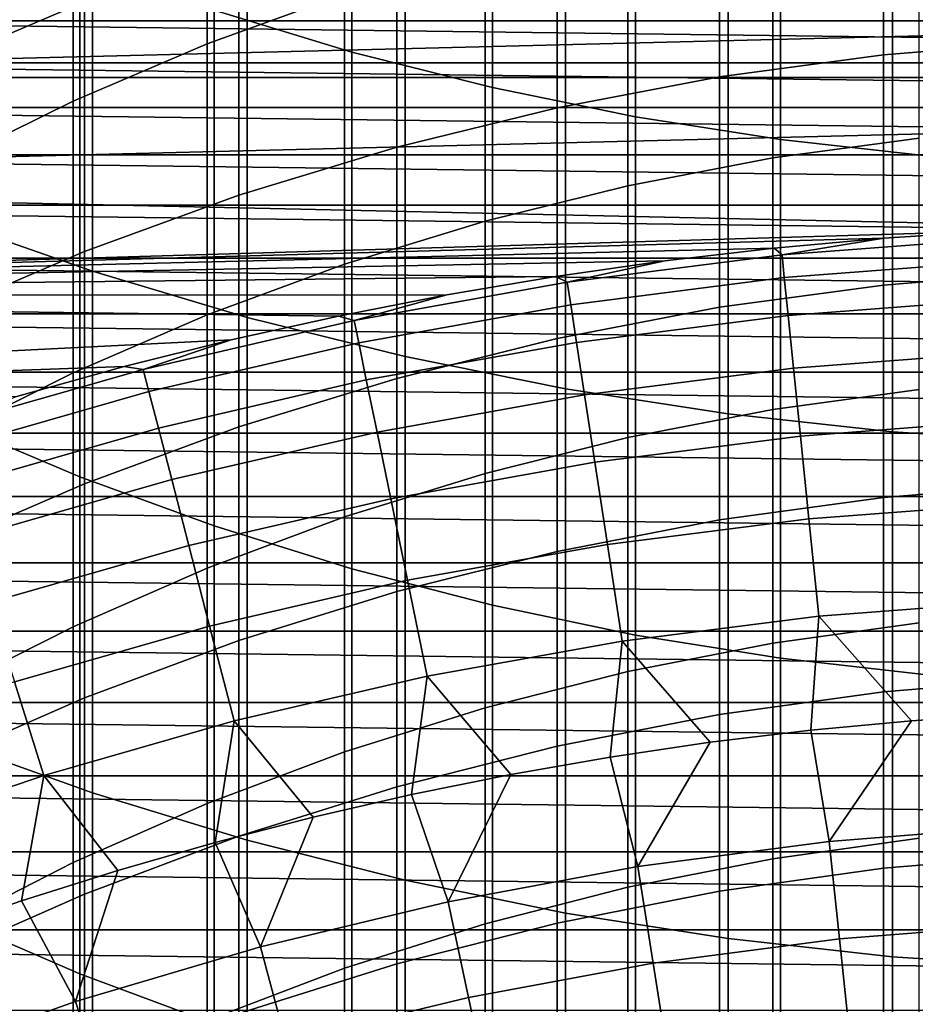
# Model space of a CAD drawing. Header units: metres. Extents: x -28 to 70, y -218 to 28.
# Tile 65 of 256: x -4.33 to -1.08, y -187.32 to -183.75. Entities that reach past the tile are written whole.
import ezdxf

# ---------------------------------------------------------------- set-up
doc = ezdxf.new("R2010")
doc.units = ezdxf.units.M
doc.layers.add('solid_10_261_432_XXX', color=7, linetype='CONTINUOUS')

msp = doc.modelspace()

# ---------------------------------------------------------------- linework, layer by layer
at = {"layer": 'solid_10_261_432_XXX'}
for points in [[(-3.122935, -181.936508, 457.158569), (-3.122935, -183.871628, 454.873779), (-3.621314, -183.720001, 454.748901), (-3.621314, -181.788376, 457.029572)], [(-2.613968, -182.062515, 457.268311), (-2.613968, -184.00061, 454.97998), (-3.122935, -183.871628, 454.873779), (-3.122935, -181.936508, 457.158569)], [(-2.096138, -182.16597, 457.358398), (-2.096138, -184.106506, 455.0672), (-2.613968, -184.00061, 454.97998), (-2.613968, -182.062515, 457.268311)], [(-1.571201, -182.246521, 457.428558), (-1.571201, -184.188965, 455.135101), (-2.096138, -184.106506, 455.0672), (-2.096138, -182.16597, 457.358398)], [(-1.040938, -182.303894, 457.478516), (-1.040938, -184.247696, 455.183472), (-1.571201, -184.188965, 455.135101), (-1.571201, -182.246521, 457.428558)], [(-4.608047, -182.525528, 457.671539), (-4.608047, -184.474564, 455.370331), (-4.061356, -184.665924, 455.527924), (-4.061356, -182.712479, 457.834351)], [(-3.646882, -182.797226, 424.872955), (-3.646882, -183.842422, 422.576691), (-3.1491, -183.661148, 422.497192), (-3.1491, -182.618225, 424.788483)], [(-4.090651, -182.721436, 422.084991), (-4.090651, -183.689835, 419.79187), (-4.636589, -183.921066, 419.885803), (-4.636589, -182.949982, 422.185242)], [(-4.061356, -182.712479, 457.834351), (-4.061356, -184.665924, 455.527924), (-3.501391, -184.83287, 455.665405), (-3.501391, -182.875565, 457.976379)], [(-4.1323, -183.002136, 424.969666), (-4.1323, -184.049911, 422.667725), (-3.646882, -183.842422, 422.576691), (-3.646882, -182.797226, 424.872955)], [(-3.501391, -182.875565, 457.976379), (-3.501391, -184.83287, 455.665405), (-2.929983, -184.974838, 455.782318), (-2.929983, -183.014252, 458.097168)], [(-0.599433, -182.937088, 419.486145), (-0.599433, -183.833786, 417.18808), (-1.197506, -183.881912, 417.206085), (-1.197506, -182.984695, 419.505463)], [(-4.603708, -183.232254, 425.078247), (-4.603708, -184.282928, 422.769928), (-4.1323, -184.049911, 422.667725), (-4.1323, -183.002136, 424.969666)], [(-2.929983, -183.014252, 458.097168), (-2.929983, -184.974838, 455.782318), (-2.348998, -185.09137, 455.878296), (-2.348998, -183.128098, 458.19632)], [(-1.197506, -182.984695, 419.505463), (-1.197506, -183.881912, 417.206085), (-1.791665, -183.961975, 417.236053), (-1.791665, -183.063889, 419.537628)], [(-1.791665, -183.063889, 419.537628), (-1.791665, -183.961975, 417.236053), (-2.379969, -184.073685, 417.277893), (-2.379969, -183.174408, 419.58252)], [(-2.348998, -183.128098, 458.19632), (-2.348998, -185.09137, 455.878296), (-1.760336, -185.182068, 455.953003), (-1.760336, -183.216705, 458.273499)], [(-2.379969, -183.174408, 419.58252), (-2.379969, -184.073685, 417.277893), (-2.960494, -184.216705, 417.331421), (-2.960494, -183.315903, 419.639984)], [(-1.760336, -183.216705, 458.273499), (-1.760336, -185.182068, 455.953003), (-1.16592, -185.246674, 456.006195), (-1.16592, -183.279816, 458.328461)], [(-1.598617, -183.28038, 422.33017), (-1.598617, -184.255325, 420.021545), (-1.068586, -184.18335, 419.99231), (-1.068586, -183.209244, 422.29895)], [(-2.123228, -183.379654, 422.373718), (-2.123228, -184.355759, 420.062347), (-1.598617, -184.255325, 420.021545), (-1.598617, -183.28038, 422.33017)], [(-1.16592, -183.279816, 458.328461), (-1.16592, -185.246674, 456.006195), (-0.567694, -185.284943, 456.03772), (-0.567694, -183.3172, 458.361023)], [(-2.960494, -183.315903, 419.639984), (-2.960494, -184.216705, 417.331421), (-3.531343, -184.390564, 417.396515), (-3.531343, -183.4879, 419.709869)], [(-4.107415, -183.546234, 454.605774), (-4.107415, -185.410416, 452.277588), (-4.57959, -185.210754, 452.122192), (-4.57959, -183.350922, 454.444916)], [(-2.640641, -183.506729, 422.429443), (-2.640641, -184.484314, 420.114563), (-2.123228, -184.355759, 420.062347), (-2.123228, -183.379654, 422.373718)], [(-3.531343, -183.4879, 419.709869), (-3.531343, -184.390564, 417.396515), (-4.090651, -184.594696, 417.472961), (-4.090651, -183.689835, 419.79187)], [(-3.1491, -183.661148, 422.497192), (-3.1491, -184.640549, 420.178009), (-2.640641, -184.484314, 420.114563), (-2.640641, -183.506729, 422.429443)], [(-3.621314, -183.720001, 454.748901), (-3.621314, -185.588058, 452.415863), (-4.107415, -185.410416, 452.277588), (-4.107415, -183.546234, 454.605774)], [(5.813607, -183.759171, 225.5), (-5.813626, -183.759171, 225.5), (-5.403615, -183.618195, 225.5)], [(5.403615, -183.618195, 225.5), (5.813607, -183.759171, 225.5), (-5.403615, -183.618195, 225.5)], [(-6.320981, -183.627838, 235.5), (-7.130092, -183.963654, 235.5), (6.321019, -183.627853, 235.5)], [(-7.130092, -183.963654, 235.5), (7.13015, -183.963684, 235.5), (6.321019, -183.627853, 235.5)], [(-4.090651, -183.689835, 419.79187), (-4.090651, -184.594696, 417.472961), (-4.636589, -184.828415, 417.560455), (-4.636589, -183.921066, 419.885803)], [(-3.646882, -183.842422, 422.576691), (-3.646882, -184.823944, 420.252502), (-3.1491, -184.640549, 420.178009), (-3.1491, -183.661148, 422.497192)], [(-3.122935, -183.871628, 454.873779), (-3.122935, -185.743073, 452.536499), (-3.621314, -185.588058, 452.415863), (-3.621314, -183.720001, 454.748901)], [(6.220233, -183.910522, 225.5), (-6.220258, -183.910538, 225.5), (-5.813626, -183.759171, 225.5)], [(5.813607, -183.759171, 225.5), (6.220233, -183.910522, 225.5), (-5.813626, -183.759171, 225.5)], [(-0.599433, -183.833786, 417.18808), (-0.599433, -184.66684, 414.86615), (-1.197506, -184.715439, 414.882843), (-1.197506, -183.881912, 417.206085)], [(-4.1323, -184.049911, 422.667725), (-4.1323, -185.033875, 420.337769), (-3.646882, -184.823944, 420.252502), (-3.646882, -183.842422, 422.576691)], [(-2.613968, -184.00061, 454.97998), (-2.613968, -185.874924, 452.63913), (-3.122935, -185.743073, 452.536499), (-3.122935, -183.871628, 454.873779)], [(-1.197506, -183.881912, 417.206085), (-1.197506, -184.715439, 414.882843), (-1.791665, -184.796295, 414.910614), (-1.791665, -183.961975, 417.236053)], [(6.623337, -184.072235, 225.5), (-6.623354, -184.072235, 225.5), (-6.220258, -183.910538, 225.5)], [(6.220233, -183.910522, 225.5), (6.623337, -184.072235, 225.5), (-6.220258, -183.910538, 225.5)], [(-7.130092, -183.963654, 235.5), (-7.922129, -184.339783, 235.5), (7.13015, -183.963684, 235.5)], [(7.13015, -183.963684, 235.5), (-7.922129, -184.339783, 235.5), (-0.399133, -184.505142, 235.5), (7.922194, -184.339813, 235.5)], [(-1.791665, -183.961975, 417.236053), (-1.791665, -184.796295, 414.910614), (-2.379969, -184.909119, 414.949341), (-2.379969, -184.073685, 417.277893)], [(-2.096138, -184.106506, 455.0672), (-2.096138, -185.983185, 452.723389), (-2.613968, -185.874924, 452.63913), (-2.613968, -184.00061, 454.97998)], [(7.022511, -184.244156, 225.5), (-7.022515, -184.244156, 225.5), (-6.623354, -184.072235, 225.5)], [(6.623337, -184.072235, 225.5), (7.022511, -184.244156, 225.5), (-6.623354, -184.072235, 225.5)], [(-4.603708, -184.282928, 422.769928), (-4.603708, -185.269608, 420.433533), (-4.1323, -185.033875, 420.337769), (-4.1323, -184.049911, 422.667725)], [(-2.379969, -184.073685, 417.277893), (-2.379969, -184.909119, 414.949341), (-2.960494, -185.053558, 414.998932), (-2.960494, -184.216705, 417.331421)], [(-1.571201, -184.188965, 455.135101), (-1.571201, -186.06749, 452.789001), (-2.096138, -185.983185, 452.723389), (-2.096138, -184.106506, 455.0672)], [(-1.598617, -184.255325, 420.021545), (-1.598617, -185.16629, 417.686951), (-1.068586, -185.093536, 417.659729), (-1.068586, -184.18335, 419.99231)], [(-1.040938, -184.247696, 455.183472), (-1.040938, -186.127518, 452.835754), (-1.571201, -186.06749, 452.789001), (-1.571201, -184.188965, 455.135101)], [(-2.960494, -184.216705, 417.331421), (-2.960494, -185.053558, 414.998932), (-3.531343, -185.229141, 415.059204), (-3.531343, -184.390564, 417.396515)], [(7.417351, -184.426132, 225.5), (-7.417341, -184.426132, 225.5), (-7.022515, -184.244156, 225.5)], [(7.022511, -184.244156, 225.5), (7.417351, -184.426132, 225.5), (-7.022515, -184.244156, 225.5)], [(-2.123228, -184.355759, 420.062347), (-2.123228, -185.267807, 417.724976), (-1.598617, -185.16629, 417.686951), (-1.598617, -184.255325, 420.021545)], [(-7.922129, -184.339783, 235.5), (-8.694539, -184.755081, 235.5), (-0.797911, -184.520554, 235.5), (-0.399133, -184.505142, 235.5)], [(-2.640641, -184.484314, 420.114563), (-2.640641, -185.397751, 417.773621), (-2.123228, -185.267807, 417.724976), (-2.123228, -184.355759, 420.062347)], [(-3.531343, -184.390564, 417.396515), (-3.531343, -185.229141, 415.059204), (-4.090651, -185.435303, 415.129974), (-4.090651, -184.594696, 417.472961)], [(7.80759, -184.618057, 225.5), (-7.80757, -184.618057, 225.5), (-7.417341, -184.426132, 225.5)], [(7.417351, -184.426132, 225.5), (7.80759, -184.618057, 225.5), (-7.417341, -184.426132, 225.5)], [(-4.608047, -184.474564, 455.370331), (-4.608047, -186.359451, 453.016266), (-4.061356, -186.555084, 453.168518), (-4.061356, -184.665924, 455.527924)], [(-3.1491, -184.640549, 420.178009), (-3.1491, -185.555679, 417.832764), (-2.640641, -185.397751, 417.773621), (-2.640641, -184.484314, 420.114563)], [(-8.694539, -184.755081, 235.5), (-1.196214, -184.546234, 235.5), (-0.797911, -184.520554, 235.5)], [(-8.694539, -184.755081, 235.5), (-1.593737, -184.582153, 235.5), (-1.196214, -184.546234, 235.5)], [(-1.593725, -184.582153, 289), (-1.19622, -184.546234, 289), (-1.196214, -184.546234, 235.5), (-1.593737, -184.582153, 235.5)], [(-1.565353, -184.606628, 290.380646), (-1.19622, -184.546234, 289), (-1.593725, -184.582153, 289)], [(-1.565353, -184.606628, 290.380646), (-0.783682, -184.547104, 290.380646), (-0.797921, -184.520554, 289), (-1.19622, -184.546234, 289)], [(-1.557012, -184.68866, 291.768799), (-0.779506, -184.62944, 291.768799), (-0.783682, -184.547104, 290.380646), (-1.565353, -184.606628, 290.380646)], [(-1.19622, -184.546234, 289), (-0.797921, -184.520554, 289), (-0.797911, -184.520554, 235.5), (-1.196214, -184.546234, 235.5)], [(-8.694539, -184.755081, 235.5), (-1.990166, -184.628296, 235.5), (-1.593737, -184.582153, 235.5)], [(-2.343005, -184.705673, 290.380646), (-1.565353, -184.606628, 290.380646), (-1.593725, -184.582153, 289), (-1.990175, -184.628296, 289)], [(-1.990175, -184.628296, 289), (-1.593725, -184.582153, 289), (-1.593737, -184.582153, 235.5), (-1.990166, -184.628296, 235.5)], [(8.192895, -184.819778, 225.5), (-8.192874, -184.819778, 225.5), (-7.80757, -184.618057, 225.5)], [(7.80759, -184.618057, 225.5), (8.192895, -184.819778, 225.5), (-7.80757, -184.618057, 225.5)], [(-4.090651, -184.594696, 417.472961), (-4.090651, -185.435303, 415.129974), (-4.636589, -185.671341, 415.210999), (-4.636589, -184.828415, 417.560455)], [(-2.33052, -184.78717, 291.768799), (-1.557012, -184.68866, 291.768799), (-1.565353, -184.606628, 290.380646), (-2.343005, -184.705673, 290.380646)], [(-8.694539, -184.755081, 235.5), (-2.385293, -184.684631, 235.5), (-1.990166, -184.628296, 235.5)], [(-3.646882, -184.823944, 420.252502), (-3.646882, -185.741058, 417.902161), (-3.1491, -185.555679, 417.832764), (-3.1491, -184.640549, 420.178009)], [(-2.385304, -184.684631, 289), (-1.990175, -184.628296, 289), (-1.990166, -184.628296, 235.5), (-2.385293, -184.684631, 235.5)], [(-2.343005, -184.705673, 290.380646), (-1.990175, -184.628296, 289), (-2.385304, -184.684631, 289)], [(-1.543098, -184.82547, 293.152618), (-0.772541, -184.7668, 293.152618), (-0.779506, -184.62944, 291.768799), (-1.557012, -184.68866, 291.768799)], [(-8.694539, -184.755081, 235.5), (-2.778863, -184.751129, 235.5), (-2.385293, -184.684631, 235.5)], [(-4.061356, -184.665924, 455.527924), (-4.061356, -186.555084, 453.168518), (-3.501391, -186.725754, 453.301361), (-3.501391, -184.83287, 455.665405)], [(-3.114643, -184.843964, 290.380646), (-2.343005, -184.705673, 290.380646), (-2.385304, -184.684631, 289), (-2.778852, -184.751129, 289)], [(-2.778852, -184.751129, 289), (-2.385304, -184.684631, 289), (-2.385293, -184.684631, 235.5), (-2.778863, -184.751129, 235.5)], [(-2.309695, -184.923111, 293.152618), (-1.543098, -184.82547, 293.152618), (-1.557012, -184.68866, 291.768799), (-2.33052, -184.78717, 291.768799)], [(-0.599433, -184.66684, 414.86615), (-0.599433, -185.435593, 412.522186), (-1.197506, -185.484634, 412.537537), (-1.197506, -184.715439, 414.882843)], [(-3.098047, -184.924728, 291.768799), (-2.33052, -184.78717, 291.768799), (-2.343005, -184.705673, 290.380646), (-3.114643, -184.843964, 290.380646)], [(-1.197506, -184.715439, 414.882843), (-1.197506, -185.484634, 412.537537), (-1.791665, -185.566223, 412.563049), (-1.791665, -184.796295, 414.910614)], [(-8.694539, -184.755081, 235.5), (-9.444982, -185.208282, 235.5), (-3.560146, -184.914398, 235.5), (-3.170551, -184.827744, 235.5)], [(-8.694539, -184.755081, 235.5), (-3.170551, -184.827744, 235.5), (-2.778863, -184.751129, 235.5)], [(-3.170557, -184.827744, 289), (-2.778852, -184.751129, 289), (-2.778863, -184.751129, 235.5), (-3.170551, -184.827744, 235.5)], [(-3.114643, -184.843964, 290.380646), (-2.778852, -184.751129, 289), (-3.170557, -184.827744, 289)], [(-3.070362, -185.059448, 293.152618), (-2.309695, -184.923111, 293.152618), (-2.33052, -184.78717, 291.768799), (-3.098047, -184.924728, 291.768799)], [(-1.791665, -184.796295, 414.910614), (-1.791665, -185.566223, 412.563049), (-2.379969, -185.680069, 412.598663), (-2.379969, -184.909119, 414.949341)], [(-1.523634, -185.016876, 294.529877), (-0.762796, -184.958939, 294.529877), (-0.772541, -184.7668, 293.152618), (-1.543098, -184.82547, 293.152618)], [(8.572872, -185.031082, 225.5), (-8.572864, -185.031082, 225.5), (-8.192874, -184.819778, 225.5)], [(8.192895, -184.819778, 225.5), (8.572872, -185.031082, 225.5), (-8.192874, -184.819778, 225.5)], [(-4.1323, -185.033875, 420.337769), (-4.1323, -185.953247, 417.981598), (-3.646882, -185.741058, 417.902161), (-3.646882, -184.823944, 420.252502)], [(-3.878286, -185.021179, 290.380646), (-3.114643, -184.843964, 290.380646), (-3.170557, -184.827744, 289), (-3.56016, -184.914398, 289)], [(-3.56016, -184.914398, 289), (-3.170557, -184.827744, 289), (-3.170551, -184.827744, 235.5), (-3.560146, -184.914398, 235.5)], [(-3.501391, -184.83287, 455.665405), (-3.501391, -186.725754, 453.301361), (-2.929983, -186.870895, 453.414337), (-2.929983, -184.974838, 455.782318)], [(-2.280561, -185.113281, 294.529877), (-1.523634, -185.016876, 294.529877), (-1.543098, -184.82547, 293.152618), (-2.309695, -184.923111, 293.152618)], [(-3.85762, -185.100998, 291.768799), (-3.098047, -184.924728, 291.768799), (-3.114643, -184.843964, 290.380646), (-3.878286, -185.021179, 290.380646)], [(-9.444982, -185.208282, 235.5), (-3.947412, -185.011078, 235.5), (-3.560146, -184.914398, 235.5)], [(-3.947402, -185.011078, 289), (-3.56016, -184.914398, 289), (-3.560146, -184.914398, 235.5), (-3.947412, -185.011078, 235.5)], [(-3.878286, -185.021179, 290.380646), (-3.56016, -184.914398, 289), (-3.947402, -185.011078, 289)], [(-3.823148, -185.234131, 293.152618), (-3.070362, -185.059448, 293.152618), (-3.098047, -184.924728, 291.768799), (-3.85762, -185.100998, 291.768799)], [(-3.031634, -185.247894, 294.529877), (-2.280561, -185.113281, 294.529877), (-2.309695, -184.923111, 293.152618), (-3.070362, -185.059448, 293.152618)], [(-2.379969, -184.909119, 414.949341), (-2.379969, -185.680069, 412.598663), (-2.960494, -185.825821, 412.644257), (-2.960494, -185.053558, 414.998932)], [(-2.929983, -184.974838, 455.782318), (-2.929983, -186.870895, 453.414337), (-2.348998, -186.990021, 453.50705), (-2.348998, -185.09137, 455.878296)], [(-1.498651, -185.262558, 295.898407), (-0.750288, -185.205566, 295.898407), (-0.762796, -184.958939, 294.529877), (-1.523634, -185.016876, 294.529877)], [(-9.444982, -185.208282, 235.5), (-4.332023, -185.117676, 235.5), (-3.947412, -185.011078, 235.5)], [(-4.631973, -185.236832, 290.380646), (-3.878286, -185.021179, 290.380646), (-3.947402, -185.011078, 289), (-4.332027, -185.117676, 289)], [(-4.332027, -185.117676, 289), (-3.947402, -185.011078, 289), (-3.947412, -185.011078, 235.5), (-4.332023, -185.117676, 235.5)], [(8.947335, -185.251862, 225.5), (-8.947349, -185.251862, 225.5), (-8.572864, -185.031082, 225.5)], [(8.572872, -185.031082, 225.5), (8.947335, -185.251862, 225.5), (-8.572864, -185.031082, 225.5)], [(-4.607291, -185.315506, 291.768799), (-3.85762, -185.100998, 291.768799), (-3.878286, -185.021179, 290.380646), (-4.631973, -185.236832, 290.380646)], [(-4.603708, -185.269608, 420.433533), (-4.603708, -186.191544, 418.070831), (-4.1323, -185.953247, 417.981598), (-4.1323, -185.033875, 420.337769)], [(-2.243166, -185.357376, 295.898407), (-1.498651, -185.262558, 295.898407), (-1.523634, -185.016876, 294.529877), (-2.280561, -185.113281, 294.529877)], [(-3.774925, -185.42038, 294.529877), (-3.031634, -185.247894, 294.529877), (-3.070362, -185.059448, 293.152618), (-3.823148, -185.234131, 293.152618)], [(-2.960494, -185.053558, 414.998932), (-2.960494, -185.825821, 412.644257), (-3.531343, -186.003006, 412.699646), (-3.531343, -185.229141, 415.059204)], [(-4.56612, -185.446716, 293.152618), (-3.823148, -185.234131, 293.152618), (-3.85762, -185.100998, 291.768799), (-4.607291, -185.315506, 291.768799)], [(-2.981924, -185.489792, 295.898407), (-2.243166, -185.357376, 295.898407), (-2.280561, -185.113281, 294.529877), (-3.031634, -185.247894, 294.529877)], [(-2.348998, -185.09137, 455.878296), (-2.348998, -186.990021, 453.50705), (-1.760336, -187.082748, 453.579224), (-1.760336, -185.182068, 455.953003)], [(-1.598617, -185.16629, 417.686951), (-1.598617, -186.012573, 415.328156), (-1.068586, -185.939102, 415.302917), (-1.068586, -185.093536, 417.659729)], [(-2.123228, -185.267807, 417.724976), (-2.123228, -186.115112, 415.363342), (-1.598617, -186.012573, 415.328156), (-1.598617, -185.16629, 417.686951)], [(-1.760336, -185.182068, 455.953003), (-1.760336, -187.082748, 453.579224), (-1.16592, -187.148788, 453.630615), (-1.16592, -185.246674, 456.006195)], [(-4.107415, -185.410416, 452.277588), (-4.107415, -187.209732, 449.898926), (-4.57959, -187.005859, 449.749084), (-4.57959, -185.210754, 452.122192)], [(-1.468187, -185.562134, 297.256012), (-0.735037, -185.506302, 297.256012), (-0.750288, -185.205566, 295.898407), (-1.498651, -185.262558, 295.898407)], [(9.316082, -185.481979, 225.5), (-9.316123, -185.481995, 225.5), (-8.947349, -185.251862, 225.5)], [(8.947335, -185.251862, 225.5), (9.316082, -185.481979, 225.5), (-8.947349, -185.251862, 225.5)], [(-4.508525, -185.630295, 294.529877), (-3.774925, -185.42038, 294.529877), (-3.823148, -185.234131, 293.152618), (-4.56612, -185.446716, 293.152618)], [(-3.531343, -185.229141, 415.059204), (-3.531343, -186.003006, 412.699646), (-4.090651, -186.211029, 412.764709), (-4.090651, -185.435303, 415.129974)], [(-3.713026, -185.659454, 295.898407), (-2.981924, -185.489792, 295.898407), (-3.031634, -185.247894, 294.529877), (-3.774925, -185.42038, 294.529877)], [(-1.16592, -185.246674, 456.006195), (-1.16592, -187.148788, 453.630615), (-0.567694, -187.187912, 453.661072), (-0.567694, -185.284943, 456.03772)], [(-2.640641, -185.397751, 417.773621), (-2.640641, -186.246338, 415.408417), (-2.123228, -186.115112, 415.363342), (-2.123228, -185.267807, 417.724976)], [(-2.197569, -185.655029, 297.256012), (-1.468187, -185.562134, 297.256012), (-1.498651, -185.262558, 295.898407), (-2.243166, -185.357376, 295.898407)], [(-2.921309, -185.784744, 297.256012), (-2.197569, -185.655029, 297.256012), (-2.243166, -185.357376, 295.898407), (-2.981924, -185.489792, 295.898407)], [(-3.1491, -185.555679, 417.832764), (-3.1491, -186.405838, 415.463165), (-2.640641, -186.246338, 415.408417), (-2.640641, -185.397751, 417.773621)], [(-4.090651, -185.435303, 415.129974), (-4.090651, -186.211029, 412.764709), (-4.636589, -186.449219, 412.839233), (-4.636589, -185.671341, 415.210999)], [(-4.434597, -185.865921, 295.898407), (-3.713026, -185.659454, 295.898407), (-3.774925, -185.42038, 294.529877), (-4.508525, -185.630295, 294.529877)], [(-3.621314, -185.588058, 452.415863), (-3.621314, -187.391113, 450.032257), (-4.107415, -187.209732, 449.898926), (-4.107415, -185.410416, 452.277588)], [(-0.599433, -185.435593, 412.522186), (-0.599433, -186.139465, 410.157928), (-1.197506, -186.188904, 410.171906), (-1.197506, -185.484634, 412.537537)], [(9.678909, -185.721298, 225.5), (-9.678967, -185.721344, 225.5), (-9.316123, -185.481995, 225.5)], [(9.316082, -185.481979, 225.5), (9.678909, -185.721298, 225.5), (-9.316123, -185.481995, 225.5)], [(-3.63755, -185.950958, 297.256012), (-2.921309, -185.784744, 297.256012), (-2.981924, -185.489792, 295.898407), (-3.713026, -185.659454, 295.898407)], [(-1.197506, -185.484634, 412.537537), (-1.197506, -186.188904, 410.171906), (-1.791665, -186.271164, 410.19516), (-1.791665, -185.566223, 412.563049)], [(-1.432292, -185.915131, 298.600616), (-0.717066, -185.860657, 298.600616), (-0.735037, -185.506302, 297.256012), (-1.468187, -185.562134, 297.256012)], [(-3.646882, -185.741058, 417.902161), (-3.646882, -186.593048, 415.527435), (-3.1491, -186.405838, 415.463165), (-3.1491, -185.555679, 417.832764)], [(-1.791665, -185.566223, 412.563049), (-1.791665, -186.271164, 410.19516), (-2.379969, -186.385956, 410.227631), (-2.379969, -185.680069, 412.598663)], [(-2.14384, -186.005753, 298.600616), (-1.432292, -185.915131, 298.600616), (-1.468187, -185.562134, 297.256012), (-2.197569, -185.655029, 297.256012)], [(-3.122935, -185.743073, 452.536499), (-3.122935, -187.549393, 450.14859), (-3.621314, -187.391113, 450.032257), (-3.621314, -185.588058, 452.415863)], [(-4.344454, -186.153229, 297.256012), (-3.63755, -185.950958, 297.256012), (-3.713026, -185.659454, 295.898407), (-4.434597, -185.865921, 295.898407)], [(-2.379969, -185.680069, 412.598663), (-2.379969, -186.385956, 410.227631), (-2.960494, -186.532913, 410.269165), (-2.960494, -185.825821, 412.644257)], [(-2.849886, -186.132294, 298.600616), (-2.14384, -186.005753, 298.600616), (-2.197569, -185.655029, 297.256012), (-2.921309, -185.784744, 297.256012)], [(10.035657, -185.969742, 225.5), (-10.035718, -185.969788, 225.5), (-9.678967, -185.721344, 225.5)], [(9.678909, -185.721298, 225.5), (10.035657, -185.969742, 225.5), (-9.678967, -185.721344, 225.5)], [(-4.1323, -185.953247, 417.981598), (-4.1323, -186.807358, 415.601013), (-3.646882, -186.593048, 415.527435), (-3.646882, -185.741058, 417.902161)], [(-2.613968, -185.874924, 452.63913), (-2.613968, -187.684036, 450.247528), (-3.122935, -187.549393, 450.14859), (-3.122935, -185.743073, 452.536499)], [(-3.548616, -186.294434, 298.600616), (-2.849886, -186.132294, 298.600616), (-2.921309, -185.784744, 297.256012), (-3.63755, -185.950958, 297.256012)], [(-2.960494, -185.825821, 412.644257), (-2.960494, -186.532913, 410.269165), (-3.531343, -186.711548, 410.319702), (-3.531343, -186.003006, 412.699646)], [(-1.097059, -186.293839, 299.928741), (-0.731805, -186.269485, 299.928741), (-0.717066, -185.860657, 298.600616), (-1.432292, -185.915131, 298.600616)], [(-2.096138, -185.983185, 452.723389), (-2.096138, -187.794571, 450.328796), (-2.613968, -187.684036, 450.247528), (-2.613968, -185.874924, 452.63913)], [(-1.824976, -186.371643, 299.928741), (-1.461535, -186.327896, 299.928741), (-1.432292, -185.915131, 298.600616), (-2.14384, -186.005753, 298.600616)], [(-1.598617, -186.012573, 415.328156), (-1.598617, -186.793549, 412.94693), (-1.068586, -186.719406, 412.923737), (-1.068586, -185.939102, 415.302917)], [(-1.461535, -186.327896, 299.928741), (-1.097059, -186.293839, 299.928741), (-1.432292, -185.915131, 298.600616)], [(10.386153, -186.227188, 225.5), (-10.386201, -186.227219, 225.5), (-10.035718, -185.969788, 225.5)], [(10.035657, -185.969742, 225.5), (10.386153, -186.227188, 225.5), (-10.035718, -185.969788, 225.5)], [(-4.603708, -186.191544, 418.070831), (-4.603708, -187.048019, 415.683624), (-4.1323, -186.807358, 415.601013), (-4.1323, -185.953247, 417.981598)], [(-4.238236, -186.49176, 298.600616), (-3.548616, -186.294434, 298.600616), (-3.63755, -185.950958, 297.256012), (-4.344454, -186.153229, 297.256012)], [(-3.531343, -186.003006, 412.699646), (-3.531343, -186.711548, 410.319702), (-4.090651, -186.92128, 410.378998), (-4.090651, -186.211029, 412.764709)], [(-2.54772, -186.488098, 299.928741), (-2.187123, -186.425064, 299.928741), (-2.14384, -186.005753, 298.600616), (-2.849886, -186.132294, 298.600616)], [(-2.187123, -186.425064, 299.928741), (-1.824976, -186.371643, 299.928741), (-2.14384, -186.005753, 298.600616)], [(-1.571201, -186.06749, 452.789001), (-1.571201, -187.880646, 450.392029), (-2.096138, -187.794571, 450.328796), (-2.096138, -185.983185, 452.723389)], [(-2.123228, -186.115112, 415.363342), (-2.123228, -186.897003, 412.979279), (-1.598617, -186.793549, 412.94693), (-1.598617, -186.012573, 415.328156)], [(-1.040938, -186.127518, 452.835754), (-1.040938, -187.94194, 450.437103), (-1.571201, -187.880646, 450.392029), (-1.571201, -186.06749, 452.789001)], [(-2.640641, -186.246338, 415.408417), (-2.640641, -187.029434, 413.020691), (-2.123228, -186.897003, 412.979279), (-2.123228, -186.115112, 415.363342)], [(-4.916978, -186.72377, 298.600616), (-4.238236, -186.49176, 298.600616), (-4.344454, -186.153229, 297.256012), (-5.040205, -186.391037, 297.256012)], [(-3.263242, -186.642838, 299.928741), (-2.906511, -186.560699, 299.928741), (-2.849886, -186.132294, 298.600616), (-3.548616, -186.294434, 298.600616)], [(-2.906511, -186.560699, 299.928741), (-2.54772, -186.488098, 299.928741), (-2.849886, -186.132294, 298.600616)], [(-0.599433, -186.139465, 410.157928), (-0.599433, -186.777924, 407.775146), (-1.197506, -186.827744, 407.787781), (-1.197506, -186.188904, 410.171906)], [(-1.197506, -186.188904, 410.171906), (-1.197506, -186.827744, 407.787781), (-1.791665, -186.910599, 407.808746), (-1.791665, -186.271164, 410.19516)], [(-4.090651, -186.211029, 412.764709), (-4.090651, -186.92128, 410.378998), (-4.636589, -187.161438, 410.446899), (-4.636589, -186.449219, 412.839233)], [(10.73006, -186.493393, 225.5), (-10.730085, -186.493423, 225.5), (-10.386201, -186.227219, 225.5)], [(10.386153, -186.227188, 225.5), (10.73006, -186.493393, 225.5), (-10.386201, -186.227219, 225.5)], [(-3.1491, -186.405838, 415.463165), (-3.1491, -187.190384, 413.071045), (-2.640641, -187.029434, 413.020691), (-2.640641, -186.246338, 415.408417)], [(-3.969514, -186.835449, 299.928741), (-3.61766, -186.734436, 299.928741), (-3.548616, -186.294434, 298.600616), (-4.238236, -186.49176, 298.600616)], [(-3.61766, -186.734436, 299.928741), (-3.263242, -186.642838, 299.928741), (-3.548616, -186.294434, 298.600616)], [(-1.791665, -186.271164, 410.19516), (-1.791665, -186.910599, 407.808746), (-2.379969, -187.026245, 407.838043), (-2.379969, -186.385956, 410.227631)], [(-1.39467, -186.730606, 301.256866), (-1.097059, -186.293839, 299.928741), (-1.461535, -186.327896, 299.928741)], [(-1.39467, -186.730606, 301.256866), (-0.698292, -186.675797, 301.256866), (-0.731805, -186.269485, 299.928741), (-1.097059, -186.293839, 299.928741)], [(-2.087225, -186.821777, 301.256866), (-1.39467, -186.730606, 301.256866), (-1.461535, -186.327896, 299.928741), (-1.824976, -186.371643, 299.928741)], [(-4.608047, -186.359451, 453.016266), (-4.608047, -188.178757, 450.611176), (-4.061356, -188.378525, 450.757996), (-4.061356, -186.555084, 453.168518)], [(-2.379969, -186.385956, 410.227631), (-2.379969, -187.026245, 407.838043), (-2.960494, -187.174286, 407.875519), (-2.960494, -186.532913, 410.269165)], [(-2.087225, -186.821777, 301.256866), (-1.824976, -186.371643, 299.928741), (-2.187123, -186.425064, 299.928741)], [(-3.646882, -186.593048, 415.527435), (-3.646882, -187.379288, 413.130127), (-3.1491, -187.190384, 413.071045), (-3.1491, -186.405838, 415.463165)], [(-2.77406, -186.949081, 301.256866), (-2.087225, -186.821777, 301.256866), (-2.187123, -186.425064, 299.928741), (-2.54772, -186.488098, 299.928741)], [(11.067156, -186.768204, 225.5), (-11.067159, -186.768204, 225.5), (-10.730085, -186.493423, 225.5)], [(10.73006, -186.493393, 225.5), (11.067156, -186.768204, 225.5), (-10.730085, -186.493423, 225.5)], [(-4.664535, -187.065369, 299.928741), (-4.318555, -186.945786, 299.928741), (-4.238236, -186.49176, 298.600616), (-4.916978, -186.72377, 298.600616)], [(-4.318555, -186.945786, 299.928741), (-3.969514, -186.835449, 299.928741), (-4.238236, -186.49176, 298.600616)], [(-2.77406, -186.949081, 301.256866), (-2.54772, -186.488098, 299.928741), (-2.906511, -186.560699, 299.928741)], [(-2.960494, -186.532913, 410.269165), (-2.960494, -187.174286, 407.875519), (-3.531343, -187.354248, 407.921112), (-3.531343, -186.711548, 410.319702)], [(-4.061356, -186.555084, 453.168518), (-4.061356, -188.378525, 450.757996), (-3.501391, -188.55278, 450.886078), (-3.501391, -186.725754, 453.301361)], [(-3.45329, -187.112152, 301.256866), (-2.77406, -186.949081, 301.256866), (-2.906511, -186.560699, 299.928741), (-3.263242, -186.642838, 299.928741)], [(-4.1323, -186.807358, 415.601013), (-4.1323, -187.595535, 413.197754), (-3.646882, -187.379288, 413.130127), (-3.646882, -186.593048, 415.527435)], [(-3.45329, -187.112152, 301.256866), (-3.263242, -186.642838, 299.928741), (-3.61766, -186.734436, 299.928741)], [(-1.357582, -187.083466, 302.601471), (-0.679723, -187.030121, 302.601471), (-0.698292, -186.675797, 301.256866), (-1.39467, -186.730606, 301.256866)], [(-3.531343, -186.711548, 410.319702), (-3.531343, -187.354248, 407.921112), (-4.090651, -187.565536, 407.974609), (-4.090651, -186.92128, 410.378998)], [(-1.598617, -186.793549, 412.94693), (-1.598617, -187.508606, 410.545074), (-1.068586, -187.433853, 410.523926), (-1.068586, -186.719406, 412.923737)], [(-4.123056, -187.310532, 301.256866), (-3.45329, -187.112152, 301.256866), (-3.61766, -186.734436, 299.928741), (-3.969514, -186.835449, 299.928741)], [(-3.501391, -186.725754, 453.301361), (-3.501391, -188.55278, 450.886078), (-2.929983, -188.700974, 450.994995), (-2.929983, -186.870895, 453.414337)], [(-2.03172, -187.172226, 302.601471), (-1.357582, -187.083466, 302.601471), (-1.39467, -186.730606, 301.256866), (-2.087225, -186.821777, 301.256866)], [(11.397223, -187.051422, 225.5), (-11.39721, -187.051407, 225.5), (-11.067159, -186.768204, 225.5)], [(11.067156, -186.768204, 225.5), (11.397223, -187.051422, 225.5), (-11.067159, -186.768204, 225.5)], [(-2.123228, -186.897003, 412.979279), (-2.123228, -187.612915, 410.574585), (-1.598617, -187.508606, 410.545074), (-1.598617, -186.793549, 412.94693)], [(-0.599433, -186.777924, 407.775146), (-0.599433, -187.350479, 405.375702), (-1.197506, -187.400635, 405.386932), (-1.197506, -186.827744, 407.787781)], [(-4.603708, -187.048019, 415.683624), (-4.603708, -187.838379, 413.273712), (-4.1323, -187.595535, 413.197754), (-4.1323, -186.807358, 415.601013)], [(-2.70029, -187.296127, 302.601471), (-2.03172, -187.172226, 302.601471), (-2.087225, -186.821777, 301.256866), (-2.77406, -186.949081, 301.256866)], [(-1.197506, -186.827744, 407.787781), (-1.197506, -187.400635, 405.386932), (-1.791665, -187.484039, 405.40564), (-1.791665, -186.910599, 407.808746)], [(-4.123056, -187.310532, 301.256866), (-3.969514, -186.835449, 299.928741), (-4.318555, -186.945786, 299.928741)], [(-2.929983, -186.870895, 453.414337), (-2.929983, -188.700974, 450.994995), (-2.348998, -188.822617, 451.084381), (-2.348998, -186.990021, 453.50705)], [(-2.640641, -187.029434, 413.020691), (-2.640641, -187.746445, 410.612335), (-2.123228, -187.612915, 410.574585), (-2.123228, -186.897003, 412.979279)], [(-4.090651, -186.92128, 410.378998), (-4.090651, -187.565536, 407.974609), (-4.636589, -187.807465, 408.035858), (-4.636589, -187.161438, 410.446899)], [(-1.791665, -186.910599, 407.808746), (-1.791665, -187.484039, 405.40564), (-2.379969, -187.600449, 405.431732), (-2.379969, -187.026245, 407.838043)], [(-4.78152, -187.543716, 301.256866), (-4.123056, -187.310532, 301.256866), (-4.318555, -186.945786, 299.928741), (-4.664535, -187.065369, 299.928741)], [(-3.361458, -187.454865, 302.601471), (-2.70029, -187.296127, 302.601471), (-2.77406, -186.949081, 301.256866), (-3.45329, -187.112152, 301.256866)], [(-4.107415, -187.209732, 449.898926), (-4.107415, -188.942825, 447.471588), (-4.57959, -188.734894, 447.327423), (-4.57959, -187.005859, 449.749084)], [(-2.348998, -186.990021, 453.50705), (-2.348998, -188.822617, 451.084381), (-1.760336, -188.917297, 451.153992), (-1.760336, -187.082748, 453.579224)], [(-3.1491, -187.190384, 413.071045), (-3.1491, -187.908707, 410.658203), (-2.640641, -187.746445, 410.612335), (-2.640641, -187.029434, 413.020691)], [(-2.379969, -187.026245, 407.838043), (-2.379969, -187.600449, 405.431732), (-2.960494, -187.749466, 405.465118), (-2.960494, -187.174286, 407.875519)], [(-1.326107, -187.382935, 303.959106), (-0.663963, -187.330826, 303.959106), (-0.679723, -187.030121, 302.601471), (-1.357582, -187.083466, 302.601471)], [(11.71998, -187.342804, 225.5), (-11.719958, -187.342789, 225.5), (-11.39721, -187.051407, 225.5)], [(11.397223, -187.051422, 225.5), (11.71998, -187.342804, 225.5), (-11.39721, -187.051407, 225.5)], [(-4.013413, -187.64798, 302.601471), (-3.361458, -187.454865, 302.601471), (-3.45329, -187.112152, 301.256866), (-4.123056, -187.310532, 301.256866)], [(-1.984615, -187.469635, 303.959106), (-1.326107, -187.382935, 303.959106), (-1.357582, -187.083466, 302.601471), (-2.03172, -187.172226, 302.601471)], [(-1.760336, -187.082748, 453.579224), (-1.760336, -188.917297, 451.153992), (-1.16592, -188.984726, 451.203552), (-1.16592, -187.148788, 453.630615)], [(-1.16592, -187.148788, 453.630615), (-1.16592, -188.984726, 451.203552), (-0.567694, -189.024673, 451.23291), (-0.567694, -187.187912, 453.661072)], [(-2.960494, -187.174286, 407.875519), (-2.960494, -187.749466, 405.465118), (-3.531343, -187.930618, 405.505707), (-3.531343, -187.354248, 407.921112)], [(-2.637684, -187.590668, 303.959106), (-1.984615, -187.469635, 303.959106), (-2.03172, -187.172226, 302.601471), (-2.70029, -187.296127, 302.601471)], [(-3.621314, -187.391113, 450.032257), (-3.621314, -189.127808, 447.599854), (-4.107415, -188.942825, 447.471588), (-4.107415, -187.209732, 449.898926)], [(-3.646882, -187.379288, 413.130127), (-3.646882, -188.099182, 410.712067), (-3.1491, -187.908707, 410.658203), (-3.1491, -187.190384, 413.071045)], [(-4.654367, -187.874954, 302.601471), (-4.013413, -187.64798, 302.601471), (-4.123056, -187.310532, 301.256866), (-4.78152, -187.543716, 301.256866)], [(-3.283523, -187.745728, 303.959106), (-2.637684, -187.590668, 303.959106), (-2.70029, -187.296127, 302.601471), (-3.361458, -187.454865, 302.601471)]]:
    msp.add_3dface(points, dxfattribs=at)

doc.saveas('drawing.dxf')
